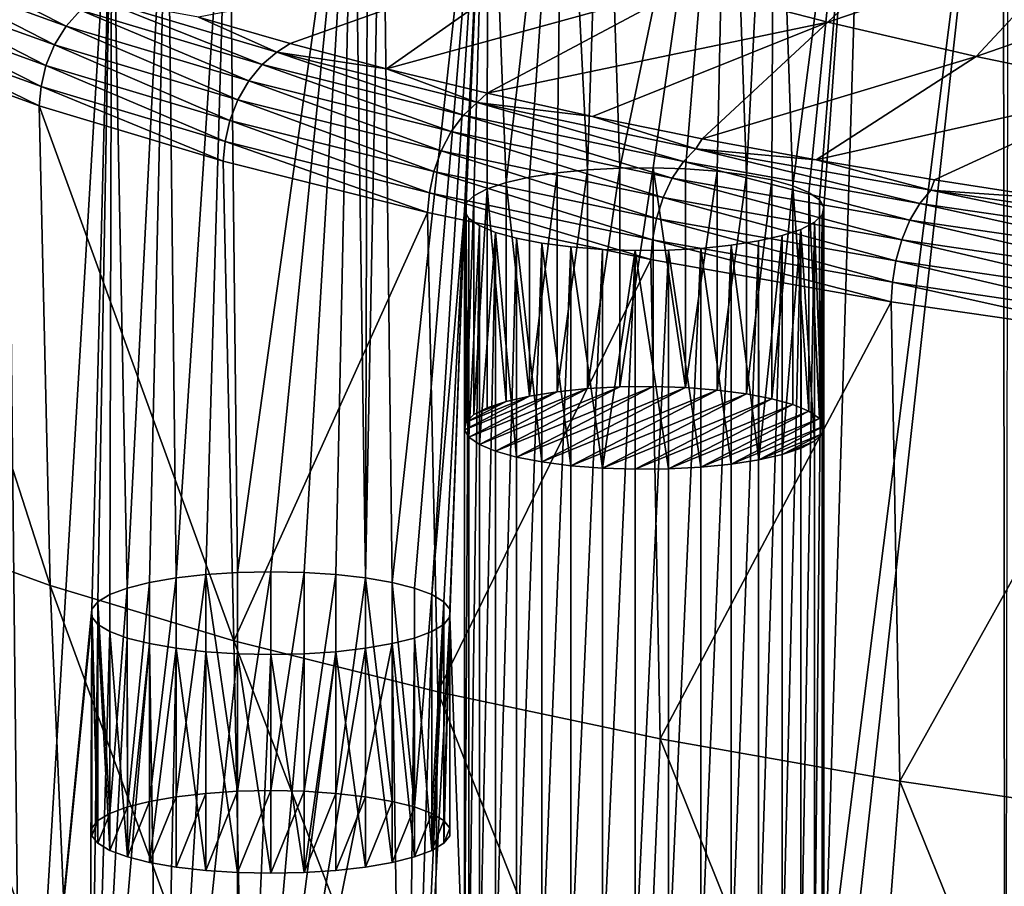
# Model space of a CAD drawing. Header units: metres. Extents: x -150 to 310, y -128 to 84.
# Tile 229 of 256: x 199 to 210, y 18 to 28. Entities that reach past the tile are written whole.
import ezdxf

# ---------------------------------------------------------------- set-up
doc = ezdxf.new("R2010")
doc.units = ezdxf.units.M
doc.layers.add('solid_26009703_SW0001_01', color=7, linetype='CONTINUOUS')

msp = doc.modelspace()

# ---------------------------------------------------------------- linework, layer by layer
at = {"layer": 'solid_26009703_SW0001_01'}
for points in [[(210.142441, 32.709648, 147.63591), (210.165024, 10.551374, 241.372009), (207.756409, 10.984581, 239.539429)], [(208.147919, 16.889046, 214.561768), (210.142441, 32.709648, 147.63591), (207.756409, 10.984581, 239.539429)], [(208.147919, 16.889046, 214.561768), (208.614151, 32.425102, 148.83963), (210.142441, 32.709648, 147.63591)], [(210.142441, 32.709648, 147.63591), (210.196686, 32.719292, 147.595123), (210.165024, 10.551374, 241.372009)], [(207.803619, 26.150227, 175.384232), (207.59375, 32.220905, 149.703445), (208.614151, 32.425102, 148.83963)], [(207.981781, 26.075935, 175.698502), (207.803619, 26.150227, 175.384232), (208.614151, 32.425102, 148.83963)], [(208.097733, 25.995647, 176.038132), (207.981781, 26.075935, 175.698502), (208.614151, 32.425102, 148.83963)], [(208.147919, 25.911259, 176.395126), (208.097733, 25.995647, 176.038132), (208.614151, 32.425102, 148.83963)], [(208.147919, 16.889046, 214.561768), (208.147919, 25.911259, 176.395126), (208.614151, 32.425102, 148.83963)], [(207.287231, 26.26989, 174.878006), (207.083344, 32.114338, 150.154266), (207.59375, 32.220905, 149.703445)], [(207.568008, 26.215853, 175.106613), (207.287231, 26.26989, 174.878006), (207.59375, 32.220905, 149.703445)], [(207.803619, 26.150227, 175.384232), (207.568008, 26.215853, 175.106613), (207.59375, 32.220905, 149.703445)], [(205.878998, 26.347355, 174.550308), (205.699417, 31.808031, 151.450027), (207.083344, 32.114338, 150.154266)], [(206.248642, 26.350986, 174.534943), (205.878998, 26.347355, 174.550308), (207.083344, 32.114338, 150.154266)], [(206.611084, 26.339146, 174.585037), (206.248642, 26.350986, 174.534943), (207.083344, 32.114338, 150.154266)], [(206.611084, 26.339146, 174.585037), (207.083344, 32.114338, 150.154266), (206.963287, 26.311819, 174.700638)], [(207.287231, 26.26989, 174.878006), (206.963287, 26.311819, 174.700638), (207.083344, 32.114338, 150.154266)], [(205.519806, 26.328104, 174.63176), (205.24913, 31.701958, 151.898743), (205.699417, 31.808031, 151.450027)], [(205.878998, 26.347355, 174.550308), (205.519806, 26.328104, 174.63176), (205.699417, 31.808031, 151.450027)], [(204.615448, 26.18651, 175.230743), (204.413116, 31.495251, 152.773178), (205.24913, 31.701958, 151.898743)], [(204.876663, 26.246317, 174.977737), (204.615448, 26.18651, 175.230743), (205.24913, 31.701958, 151.898743)], [(205.182846, 26.294205, 174.775162), (204.876663, 26.246317, 174.977737), (205.24913, 31.701958, 151.898743)], [(205.519806, 26.328104, 174.63176), (205.182846, 26.294205, 174.775162), (205.24913, 31.701958, 151.898743)], [(203.347473, 21.740063, 194.040527), (203.23558, 31.17832, 154.113892), (204.413116, 31.495251, 152.773178)], [(203.595367, 21.677567, 194.304916), (203.347473, 21.740063, 194.040527), (204.413116, 31.495251, 152.773178)], [(203.790421, 21.605169, 194.611176), (203.595367, 21.677567, 194.304916), (204.413116, 31.495251, 152.773178)], [(204.151703, 25.871735, 176.562332), (203.790421, 21.605169, 194.611176), (204.413116, 31.495251, 152.773178)], [(204.17012, 25.956409, 176.204132), (204.151703, 25.871735, 176.562332), (204.413116, 31.495251, 152.773178)], [(204.25528, 26.038849, 175.855392), (204.17012, 25.956409, 176.204132), (204.413116, 31.495251, 152.773178)], [(204.406113, 26.116789, 175.525681), (204.25528, 26.038849, 175.855392), (204.413116, 31.495251, 152.773178)], [(204.615448, 26.18651, 175.230743), (204.406113, 26.116789, 175.525681), (204.413116, 31.495251, 152.773178)], [(201.629929, 21.852261, 193.565903), (201.531464, 30.668795, 156.269333), (202.917938, 31.088102, 154.495544)], [(201.629929, 21.852261, 193.565903), (202.917938, 31.088102, 154.495544), (202, 21.860252, 193.532089)], [(202.370071, 21.852261, 193.565903), (202, 21.860252, 193.532089), (202.917938, 31.088102, 154.495544)], [(202.722107, 21.829166, 193.663605), (202.370071, 21.852261, 193.565903), (202.917938, 31.088102, 154.495544)], [(203.053375, 21.79126, 193.823959), (202.722107, 21.829166, 193.663605), (202.917938, 31.088102, 154.495544)], [(203.053375, 21.79126, 193.823959), (202.917938, 31.088102, 154.495544), (203.076767, 31.133406, 154.303894)], [(203.053375, 21.79126, 193.823959), (203.076767, 31.133406, 154.303894), (203.23558, 31.17832, 154.113892)], [(203.347473, 21.740063, 194.040527), (203.053375, 21.79126, 193.823959), (203.23558, 31.17832, 154.113892)], [(200.946609, 21.79126, 193.823959), (200.84877, 30.443872, 157.220825), (201.531464, 30.668795, 156.269333)], [(201.277893, 21.829166, 193.663605), (200.946609, 21.79126, 193.823959), (201.531464, 30.668795, 156.269333)], [(201.629929, 21.852261, 193.565903), (201.277893, 21.829166, 193.663605), (201.531464, 30.668795, 156.269333)], [(200.404617, 21.677567, 194.304916), (200.233871, 30.229216, 158.128891), (200.84877, 30.443872, 157.220825)], [(200.652512, 21.740063, 194.040527), (200.404617, 21.677567, 194.304916), (200.84877, 30.443872, 157.220825)], [(200.946609, 21.79126, 193.823959), (200.652512, 21.740063, 194.040527), (200.84877, 30.443872, 157.220825)], [(200.233871, 30.229216, 158.128891), (199.232025, 13.447516, 229.120468), (199.059433, 29.780273, 160.028046)], [(200.008728, 21.44281, 195.297989), (199.232025, 13.447516, 229.120468), (200.233871, 30.229216, 158.128891)], [(200.076691, 21.526091, 194.945694), (200.008728, 21.44281, 195.297989), (200.233871, 30.229216, 158.128891)], [(200.209579, 21.605169, 194.611176), (200.076691, 21.526091, 194.945694), (200.233871, 30.229216, 158.128891)], [(200.404617, 21.677567, 194.304916), (200.209579, 21.605169, 194.611176), (200.233871, 30.229216, 158.128891)], [(199.059433, 29.780273, 160.028046), (199.232025, 13.447516, 229.120468), (198.544632, 13.765656, 227.774643)], [(206.640961, 28.37195, 240.321823), (208.193207, 27.970127, 241.922333), (209.676788, 29.375324, 238.677567)], [(208.193207, 27.970127, 241.922333), (211.119461, 28.96339, 240.246414), (209.676788, 29.375324, 238.677567)], [(208.193207, 27.970127, 241.922333), (209.840698, 27.588737, 243.432709), (211.119461, 28.96339, 240.246414)], [(209.840698, 27.588737, 243.432709), (212.650726, 28.56838, 241.737213), (211.119461, 28.96339, 240.246414)], [(205.189789, 28.79302, 238.636429), (201.197083, 28.023497, 239.118774), (202.215042, 27.730682, 240.354782)], [(205.189789, 28.79302, 238.636429), (202.215042, 27.730682, 240.354782), (203.284058, 27.449266, 241.543427)], [(205.189789, 28.79302, 238.636429), (203.284058, 27.449266, 241.543427), (206.640961, 28.37195, 240.321823)], [(197.932953, 28.573605, 235.382523), (199.723877, 27.92643, 238.118027), (198.100189, 28.746775, 235.324692)], [(199.723877, 27.92643, 238.118027), (199.882416, 28.102379, 238.045868), (198.100189, 28.746775, 235.324692)], [(197.795563, 28.366871, 235.414719), (199.593475, 27.717381, 238.162109), (197.932953, 28.573605, 235.382523)], [(199.593475, 27.717381, 238.162109), (199.723877, 27.92643, 238.118027), (197.932953, 28.573605, 235.382523)], [(209.840698, 27.588737, 243.432709), (211.576035, 27.228649, 244.849045), (212.650726, 28.56838, 241.737213)], [(197.696808, 28.139805, 235.419174), (199.499573, 27.488611, 238.175293), (197.795563, 28.366871, 235.414719)], [(199.499573, 27.488611, 238.175293), (199.593475, 27.717381, 238.162109), (197.795563, 28.366871, 235.414719)], [(206.640961, 28.37195, 240.321823), (203.284058, 27.449266, 241.543427), (204.405121, 27.178923, 242.685837)], [(206.640961, 28.37195, 240.321823), (204.405121, 27.178923, 242.685837), (208.193207, 27.970127, 241.922333)], [(197.696808, 28.139805, 235.419174), (197.640411, 27.907597, 235.397339), (199.445694, 27.255379, 238.158661)], [(197.696808, 28.139805, 235.419174), (199.445694, 27.255379, 238.158661), (199.499573, 27.488611, 238.175293)], [(199.882416, 28.102379, 238.045868), (201.901917, 27.497181, 240.605286), (200.057602, 28.236469, 237.951813)], [(200.057602, 28.236469, 237.951813), (202.065811, 27.6343, 240.496429), (201.197083, 28.023497, 239.118774)], [(201.901917, 27.497181, 240.605286), (202.065811, 27.6343, 240.496429), (200.057602, 28.236469, 237.951813)], [(199.723877, 27.92643, 238.118027), (201.753525, 27.31847, 240.690948), (199.882416, 28.102379, 238.045868)], [(201.753525, 27.31847, 240.690948), (201.901917, 27.497181, 240.605286), (199.882416, 28.102379, 238.045868)], [(202.065811, 27.6343, 240.496429), (202.215042, 27.730682, 240.354782), (201.197083, 28.023497, 239.118774)], [(199.593475, 27.717381, 238.162109), (201.631363, 27.107124, 240.746246), (199.723877, 27.92643, 238.118027)], [(201.631363, 27.107124, 240.746246), (201.753525, 27.31847, 240.690948), (199.723877, 27.92643, 238.118027)], [(208.193207, 27.970127, 241.922333), (204.405121, 27.178923, 242.685837), (205.576141, 26.919931, 243.780258)], [(208.193207, 27.970127, 241.922333), (205.576141, 26.919931, 243.780258), (206.794952, 26.672863, 244.8246)], [(208.193207, 27.970127, 241.922333), (206.794952, 26.672863, 244.8246), (209.840698, 27.588737, 243.432709)], [(197.640411, 27.907597, 235.397339), (197.617752, 27.695612, 235.345123), (199.42366, 27.039206, 238.107651)], [(199.445694, 27.255379, 238.158661), (197.640411, 27.907597, 235.397339), (199.42366, 27.039206, 238.107651)], [(199.547363, 21.706011, 236.75589), (199.42366, 27.039206, 238.107651), (197.617752, 27.695612, 235.345123)], [(197.746704, 22.357916, 234.000275), (199.547363, 21.706011, 236.75589), (197.617752, 27.695612, 235.345123)], [(199.499573, 27.488611, 238.175293), (201.543259, 26.876665, 240.767654), (199.593475, 27.717381, 238.162109)], [(201.543259, 26.876665, 240.767654), (201.631363, 27.107124, 240.746246), (199.593475, 27.717381, 238.162109)], [(202.065811, 27.6343, 240.496429), (203.284058, 27.449266, 241.543427), (202.215042, 27.730682, 240.354782)], [(201.901917, 27.497181, 240.605286), (204.142838, 26.93504, 242.983292), (202.065811, 27.6343, 240.496429)], [(202.065811, 27.6343, 240.496429), (204.294205, 27.075115, 242.86087), (203.284058, 27.449266, 241.543427)], [(204.142838, 26.93504, 242.983292), (204.294205, 27.075115, 242.86087), (202.065811, 27.6343, 240.496429)], [(209.840698, 27.588737, 243.432709), (206.794952, 26.672863, 244.8246), (208.062912, 26.437971, 245.818939)], [(209.840698, 27.588737, 243.432709), (208.062912, 26.437971, 245.818939), (211.576035, 27.228649, 244.849045)], [(199.499573, 27.488611, 238.175293), (199.445694, 27.255379, 238.158661), (201.492569, 26.642424, 240.755905)], [(199.499573, 27.488611, 238.175293), (201.492569, 26.642424, 240.755905), (201.543259, 26.876665, 240.767654)], [(201.753525, 27.31847, 240.690948), (204.005737, 26.753639, 243.081253), (201.901917, 27.497181, 240.605286)], [(204.005737, 26.753639, 243.081253), (204.142838, 26.93504, 242.983292), (201.901917, 27.497181, 240.605286)], [(204.294205, 27.075115, 242.86087), (204.405121, 27.178923, 242.685837), (203.284058, 27.449266, 241.543427)], [(199.445694, 27.255379, 238.158661), (199.42366, 27.039206, 238.107651), (201.4702, 26.423103, 240.705902)], [(201.492569, 26.642424, 240.755905), (199.445694, 27.255379, 238.158661), (201.4702, 26.423103, 240.705902)], [(201.631363, 27.107124, 240.746246), (203.892838, 26.540066, 243.146759), (201.753525, 27.31847, 240.690948)], [(203.892838, 26.540066, 243.146759), (204.005737, 26.753639, 243.081253), (201.753525, 27.31847, 240.690948)], [(204.294205, 27.075115, 242.86087), (205.576141, 26.919931, 243.780258), (204.405121, 27.178923, 242.685837)], [(211.576035, 27.228649, 244.849045), (208.062912, 26.437971, 245.818939), (209.37822, 26.215315, 246.762527)], [(211.576035, 27.228649, 244.849045), (209.37822, 26.215315, 246.762527), (210.737442, 26.005495, 247.652817)], [(201.58873, 21.092937, 239.347778), (201.4702, 26.423103, 240.705902), (199.42366, 27.039206, 238.107651)], [(199.547363, 21.706011, 236.75589), (201.58873, 21.092937, 239.347778), (199.42366, 27.039206, 238.107651)], [(201.543259, 26.876665, 240.767654), (203.811356, 26.307987, 243.175568), (201.631363, 27.107124, 240.746246)], [(203.811356, 26.307987, 243.175568), (203.892838, 26.540066, 243.146759), (201.631363, 27.107124, 240.746246)], [(204.142838, 26.93504, 242.983292), (206.586929, 26.419304, 245.162796), (204.294205, 27.075115, 242.86087)], [(204.294205, 27.075115, 242.86087), (206.724548, 26.562277, 245.028122), (205.576141, 26.919931, 243.780258)], [(206.586929, 26.419304, 245.162796), (206.724548, 26.562277, 245.028122), (204.294205, 27.075115, 242.86087)], [(204.005737, 26.753639, 243.081253), (206.46228, 26.235281, 245.271866), (204.142838, 26.93504, 242.983292)], [(206.46228, 26.235281, 245.271866), (206.586929, 26.419304, 245.162796), (204.142838, 26.93504, 242.983292)], [(201.543259, 26.876665, 240.767654), (201.492569, 26.642424, 240.755905), (203.764374, 26.072792, 243.168182)], [(201.543259, 26.876665, 240.767654), (203.764374, 26.072792, 243.168182), (203.811356, 26.307987, 243.175568)], [(206.724548, 26.562277, 245.028122), (206.794952, 26.672863, 244.8246), (205.576141, 26.919931, 243.780258)], [(203.892838, 26.540066, 243.146759), (206.359634, 26.019547, 245.346512), (204.005737, 26.753639, 243.081253)], [(206.359634, 26.019547, 245.346512), (206.46228, 26.235281, 245.271866), (204.005737, 26.753639, 243.081253)], [(201.492569, 26.642424, 240.755905), (201.4702, 26.423103, 240.705902), (203.742325, 25.851789, 243.120895)], [(203.764374, 26.072792, 243.168182), (201.492569, 26.642424, 240.755905), (203.742325, 25.851789, 243.120895)], [(206.724548, 26.562277, 245.028122), (208.062912, 26.437971, 245.818939), (206.794952, 26.672863, 244.8246)], [(203.811356, 26.307987, 243.175568), (206.285553, 25.785906, 245.381927), (203.892838, 26.540066, 243.146759)], [(206.285553, 25.785906, 245.381927), (206.359634, 26.019547, 245.346512), (203.892838, 26.540066, 243.146759)], [(206.586929, 26.419304, 245.162796), (209.215836, 25.954403, 247.127365), (206.724548, 26.562277, 245.028122)], [(206.724548, 26.562277, 245.028122), (209.33847, 26.100233, 246.981735), (208.062912, 26.437971, 245.818939)], [(209.215836, 25.954403, 247.127365), (209.33847, 26.100233, 246.981735), (206.724548, 26.562277, 245.028122)], [(201.58873, 21.092937, 239.347778), (203.742325, 25.851789, 243.120895), (201.4702, 26.423103, 240.705902)], [(206.46228, 26.235281, 245.271866), (209.104828, 25.767797, 247.246323), (206.586929, 26.419304, 245.162796)], [(209.104828, 25.767797, 247.246323), (209.215836, 25.954403, 247.127365), (206.586929, 26.419304, 245.162796)], [(209.33847, 26.100233, 246.981735), (209.37822, 26.215315, 246.762527), (208.062912, 26.437971, 245.818939)], [(203.811356, 26.307987, 243.175568), (203.764374, 26.072792, 243.168182), (206.242859, 25.549809, 245.378342)], [(203.811356, 26.307987, 243.175568), (206.242859, 25.549809, 245.378342), (206.285553, 25.785906, 245.381927)], [(204.876221, 23.81328, 174.402985), (204.876663, 26.246317, 174.977737), (205.182846, 26.294205, 174.775162)], [(204.876221, 23.81328, 174.402985), (205.182846, 26.294205, 174.775162), (205.183044, 23.861273, 174.199966)], [(205.183044, 23.861273, 174.199966), (205.182846, 26.294205, 174.775162), (205.519806, 26.328104, 174.63176)], [(205.183044, 23.861273, 174.199966), (205.519806, 26.328104, 174.63176), (205.520233, 23.895195, 174.056458)], [(205.520233, 23.895195, 174.056458), (205.519806, 26.328104, 174.63176), (205.878998, 26.347355, 174.550308)], [(205.520233, 23.895195, 174.056458), (205.878998, 26.347355, 174.550308), (205.879318, 23.914419, 173.975143)], [(205.879318, 23.914419, 173.975143), (205.878998, 26.347355, 174.550308), (206.248642, 26.350986, 174.534943)], [(205.879318, 23.914419, 173.975143), (206.248642, 26.350986, 174.534943), (206.248627, 23.918045, 173.959808)], [(206.248627, 23.918045, 173.959808), (206.248642, 26.350986, 174.534943), (206.610931, 23.9062, 174.009918)], [(206.610931, 23.9062, 174.009918), (206.248642, 26.350986, 174.534943), (206.611084, 26.339146, 174.585037)], [(206.610931, 23.9062, 174.009918), (206.611084, 26.339146, 174.585037), (206.963287, 26.311819, 174.700638)], [(206.610931, 23.9062, 174.009918), (206.963287, 26.311819, 174.700638), (206.963287, 23.878872, 174.125519)], [(206.963287, 23.878872, 174.125519), (206.963287, 26.311819, 174.700638), (207.287231, 26.26989, 174.878006)], [(207.287338, 23.83692, 174.302979), (206.963287, 23.878872, 174.125519), (207.287231, 26.26989, 174.878006)], [(207.287338, 23.83692, 174.302979), (207.287231, 26.26989, 174.878006), (207.568008, 26.215853, 175.106613)], [(204.614975, 23.753433, 174.656158), (204.406113, 26.116789, 175.525681), (204.615448, 26.18651, 175.230743)], [(204.614975, 23.753433, 174.656158), (204.615448, 26.18651, 175.230743), (204.876221, 23.81328, 174.402985)], [(204.876221, 23.81328, 174.402985), (204.615448, 26.18651, 175.230743), (204.876663, 26.246317, 174.977737)], [(206.359634, 26.019547, 245.346512), (209.013474, 25.54995, 247.329071), (206.46228, 26.235281, 245.271866)], [(209.013474, 25.54995, 247.329071), (209.104828, 25.767797, 247.246323), (206.46228, 26.235281, 245.271866)], [(207.287338, 23.83692, 174.302979), (207.568008, 26.215853, 175.106613), (207.568024, 23.782906, 174.531479)], [(207.568024, 23.782906, 174.531479), (207.568008, 26.215853, 175.106613), (207.803619, 26.150227, 175.384232)], [(209.33847, 26.100233, 246.981735), (210.737442, 26.005495, 247.652817), (209.37822, 26.215315, 246.762527)], [(203.764374, 26.072792, 243.168182), (203.742325, 25.851789, 243.120895), (206.224289, 25.329191, 245.335327)], [(206.242859, 25.549809, 245.378342), (203.764374, 26.072792, 243.168182), (206.224289, 25.329191, 245.335327)], [(204.255386, 23.605995, 175.279877), (204.25528, 26.038849, 175.855392), (204.406113, 26.116789, 175.525681)], [(204.255386, 23.605995, 175.279877), (204.406113, 26.116789, 175.525681), (204.405899, 23.683762, 174.950897)], [(204.405899, 23.683762, 174.950897), (204.406113, 26.116789, 175.525681), (204.614975, 23.753433, 174.656158)], [(207.568024, 23.782906, 174.531479), (207.803619, 26.150227, 175.384232), (207.803436, 23.71734, 174.808838)], [(207.803436, 23.71734, 174.808838), (207.803619, 26.150227, 175.384232), (207.981613, 23.643089, 175.12294)], [(207.981613, 23.643089, 175.12294), (207.803619, 26.150227, 175.384232), (207.981781, 26.075935, 175.698502)], [(207.981613, 23.643089, 175.12294), (207.981781, 26.075935, 175.698502), (208.097656, 23.562744, 175.46283)], [(208.097656, 23.562744, 175.46283), (207.981781, 26.075935, 175.698502), (208.097733, 25.995647, 176.038132)], [(209.215836, 25.954403, 247.127365), (212.01059, 25.545275, 248.861404), (209.33847, 26.100233, 246.981735)], [(209.33847, 26.100233, 246.981735), (212.117172, 25.693918, 248.706268), (210.737442, 26.005495, 247.652817)], [(212.01059, 25.545275, 248.861404), (212.117172, 25.693918, 248.706268), (209.33847, 26.100233, 246.981735)], [(204.151703, 23.438923, 175.986633), (204.151703, 25.871735, 176.562332), (204.17012, 25.956409, 176.204132)], [(204.151703, 23.438923, 175.986633), (204.17012, 25.956409, 176.204132), (204.170227, 23.523628, 175.628296)], [(204.170227, 23.523628, 175.628296), (204.17012, 25.956409, 176.204132), (204.25528, 26.038849, 175.855392)], [(204.170227, 23.523628, 175.628296), (204.25528, 26.038849, 175.855392), (204.255386, 23.605995, 175.279877)], [(206.285553, 25.785906, 245.381927), (208.947632, 25.314796, 247.370285), (206.359634, 26.019547, 245.346512)], [(208.947632, 25.314796, 247.370285), (209.013474, 25.54995, 247.329071), (206.359634, 26.019547, 245.346512)], [(208.097656, 23.562744, 175.46283), (208.097733, 25.995647, 176.038132), (208.147919, 25.911259, 176.395126)], [(209.104828, 25.767797, 247.246323), (211.91423, 25.356152, 248.988861), (209.215836, 25.954403, 247.127365)], [(211.91423, 25.356152, 248.988861), (212.01059, 25.545275, 248.861404), (209.215836, 25.954403, 247.127365)], [(201.58873, 21.092937, 239.347778), (203.855164, 20.52339, 241.756042), (203.742325, 25.851789, 243.120895)], [(203.855164, 20.52339, 241.756042), (206.224289, 25.329191, 245.335327), (203.742325, 25.851789, 243.120895)], [(204.151703, 25.871735, 176.562332), (203.923294, 21.526091, 194.945694), (203.790421, 21.605169, 194.611176)], [(204.151703, 25.871735, 176.562332), (203.991272, 21.44281, 195.297989), (203.923294, 21.526091, 194.945694)], [(204.151703, 25.871735, 176.562332), (203.991272, 21.357494, 195.658905), (203.991272, 21.44281, 195.297989)], [(204.151703, 16.928572, 214.394577), (203.991272, 21.357494, 195.658905), (204.151703, 25.871735, 176.562332)], [(204.151703, 16.928572, 214.394577), (204.151703, 25.871735, 176.562332), (204.201889, 25.787346, 176.919327)], [(204.201981, 23.354355, 176.344376), (204.201889, 25.787346, 176.919327), (204.151703, 25.871735, 176.562332)], [(204.201981, 23.354355, 176.344376), (204.151703, 25.871735, 176.562332), (204.151703, 23.438923, 175.986633)], [(208.097656, 23.562744, 175.46283), (208.147919, 25.911259, 176.395126), (208.147919, 23.478176, 175.820572)], [(208.129501, 16.973721, 214.203583), (208.129501, 25.826584, 176.753326), (208.147919, 25.911259, 176.395126)], [(208.147919, 23.478176, 175.820572), (208.147919, 25.911259, 176.395126), (208.129501, 25.826584, 176.753326)], [(208.147919, 16.889046, 214.561768), (208.129501, 16.973721, 214.203583), (208.147919, 25.911259, 176.395126)], [(204.201889, 17.01296, 214.037582), (204.151703, 16.928572, 214.394577), (204.201889, 25.787346, 176.919327)], [(204.201889, 17.01296, 214.037582), (204.201889, 25.787346, 176.919327), (204.317856, 25.707058, 177.258957)], [(204.201981, 23.354355, 176.344376), (204.317856, 25.707058, 177.258957), (204.201889, 25.787346, 176.919327)], [(206.285553, 25.785906, 245.381927), (206.242859, 25.549809, 245.378342), (208.90979, 25.077847, 247.369965)], [(206.285553, 25.785906, 245.381927), (208.90979, 25.077847, 247.369965), (208.947632, 25.314796, 247.370285)], [(207.893509, 17.134102, 213.525116), (207.893509, 25.666204, 177.431778), (208.044357, 25.744144, 177.102081)], [(208.04425, 23.311106, 176.527344), (208.044357, 25.744144, 177.102081), (207.893509, 25.666204, 177.431778)], [(208.044357, 17.056162, 213.854828), (207.893509, 17.134102, 213.525116), (208.044357, 25.744144, 177.102081)], [(208.129395, 23.393471, 176.178909), (208.044357, 25.744144, 177.102081), (208.04425, 23.311106, 176.527344)], [(208.044357, 17.056162, 213.854828), (208.044357, 25.744144, 177.102081), (208.129501, 25.826584, 176.753326)], [(208.129395, 23.393471, 176.178909), (208.129501, 25.826584, 176.753326), (208.044357, 25.744144, 177.102081)], [(208.129501, 16.973721, 214.203583), (208.044357, 17.056162, 213.854828), (208.129501, 25.826584, 176.753326)], [(208.147919, 23.478176, 175.820572), (208.129501, 25.826584, 176.753326), (208.129395, 23.393471, 176.178909)], [(209.013474, 25.54995, 247.329071), (211.835068, 25.136257, 249.078461), (209.104828, 25.767797, 247.246323)], [(211.835068, 25.136257, 249.078461), (211.91423, 25.356152, 248.988861), (209.104828, 25.767797, 247.246323)], [(204.317856, 17.093248, 213.697937), (204.201889, 17.01296, 214.037582), (204.317856, 25.707058, 177.258957)], [(204.318024, 23.27401, 176.684265), (204.317856, 25.707058, 177.258957), (204.201981, 23.354355, 176.344376)], [(204.317856, 17.093248, 213.697937), (204.317856, 25.707058, 177.258957), (204.496017, 25.632767, 177.573227)], [(204.318024, 23.27401, 176.684265), (204.496017, 25.632767, 177.573227), (204.317856, 25.707058, 177.258957)], [(204.496017, 17.167538, 213.383667), (204.317856, 17.093248, 213.697937), (204.496017, 25.632767, 177.573227)], [(204.496185, 23.199759, 176.998367), (204.496017, 25.632767, 177.573227), (204.318024, 23.27401, 176.684265)], [(204.496017, 17.167538, 213.383667), (204.496017, 25.632767, 177.573227), (204.731628, 25.567141, 177.850845)], [(204.731598, 23.134193, 177.275726), (204.731628, 25.567141, 177.850845), (204.496017, 25.632767, 177.573227)], [(204.731598, 23.134193, 177.275726), (204.496017, 25.632767, 177.573227), (204.496185, 23.199759, 176.998367)], [(207.684174, 17.203821, 213.230179), (207.684174, 25.596483, 177.72673), (207.893509, 25.666204, 177.431778)], [(207.684647, 23.163666, 177.151047), (207.893509, 25.666204, 177.431778), (207.684174, 25.596483, 177.72673)], [(207.893509, 17.134102, 213.525116), (207.684174, 17.203821, 213.230179), (207.893509, 25.666204, 177.431778)], [(207.893738, 23.233337, 176.856323), (207.893509, 25.666204, 177.431778), (207.684647, 23.163666, 177.151047)], [(208.04425, 23.311106, 176.527344), (207.893509, 25.666204, 177.431778), (207.893738, 23.233337, 176.856323)], [(204.731628, 17.233164, 213.106049), (204.496017, 17.167538, 213.383667), (204.731628, 25.567141, 177.850845)], [(205.012299, 23.080179, 177.504227), (204.731628, 25.567141, 177.850845), (204.731598, 23.134193, 177.275726)], [(204.731628, 17.233164, 213.106049), (204.731628, 25.567141, 177.850845), (205.01239, 25.513103, 178.079453)], [(205.012299, 23.080179, 177.504227), (205.01239, 25.513103, 178.079453), (204.731628, 25.567141, 177.850845)], [(205.01239, 17.287203, 212.877457), (204.731628, 17.233164, 213.106049), (205.01239, 25.513103, 178.079453)], [(205.336334, 23.038227, 177.681686), (205.01239, 25.513103, 178.079453), (205.012299, 23.080179, 177.504227)], [(205.01239, 17.287203, 212.877457), (205.01239, 25.513103, 178.079453), (205.336334, 25.471174, 178.256821)], [(205.336334, 23.038227, 177.681686), (205.336334, 25.471174, 178.256821), (205.01239, 25.513103, 178.079453)], [(206.242859, 25.549809, 245.378342), (206.224289, 25.329191, 245.335327), (208.895935, 24.85985, 247.330795)], [(208.90979, 25.077847, 247.369965), (206.242859, 25.549809, 245.378342), (208.895935, 24.85985, 247.330795)], [(207.116776, 17.311518, 212.774597), (207.116776, 25.488789, 178.182312), (207.422974, 25.536676, 177.979721)], [(207.423416, 23.103819, 177.404221), (207.422974, 25.536676, 177.979721), (207.116776, 25.488789, 178.182312)], [(207.422974, 17.263628, 212.977173), (207.116776, 17.311518, 212.774597), (207.422974, 25.536676, 177.979721)], [(207.422974, 17.263628, 212.977173), (207.422974, 25.536676, 177.979721), (207.684174, 25.596483, 177.72673)], [(207.423416, 23.103819, 177.404221), (207.684174, 25.596483, 177.72673), (207.422974, 25.536676, 177.979721)], [(207.684174, 17.203821, 213.230179), (207.422974, 17.263628, 212.977173), (207.684174, 25.596483, 177.72673)], [(207.684647, 23.163666, 177.151047), (207.684174, 25.596483, 177.72673), (207.423416, 23.103819, 177.404221)], [(208.947632, 25.314796, 247.370285), (211.778168, 24.899664, 249.124481), (209.013474, 25.54995, 247.329071)], [(211.778168, 24.899664, 249.124481), (211.835068, 25.136257, 249.078461), (209.013474, 25.54995, 247.329071)], [(205.01239, 17.287203, 212.877457), (205.336334, 25.471174, 178.256821), (205.336334, 17.32913, 212.700089)], [(205.336334, 17.32913, 212.700089), (205.336334, 25.471174, 178.256821), (205.688538, 25.443848, 178.372421)], [(205.68869, 23.010899, 177.797302), (205.688538, 25.443848, 178.372421), (205.336334, 25.471174, 178.256821)], [(205.68869, 23.010899, 177.797302), (205.336334, 25.471174, 178.256821), (205.336334, 23.038227, 177.681686)], [(205.688538, 17.356457, 212.584488), (205.336334, 17.32913, 212.700089), (205.688538, 25.443848, 178.372421)], [(205.688538, 17.356457, 212.584488), (205.688538, 25.443848, 178.372421), (206.05098, 25.432007, 178.422516)], [(205.68869, 23.010899, 177.797302), (206.05098, 25.432007, 178.422516), (205.688538, 25.443848, 178.372421)], [(206.05098, 17.368299, 212.534393), (205.688538, 17.356457, 212.584488), (206.05098, 25.432007, 178.422516)], [(206.050995, 22.999054, 177.847412), (206.05098, 25.432007, 178.422516), (205.68869, 23.010899, 177.797302)], [(206.05098, 17.368299, 212.534393), (206.05098, 25.432007, 178.422516), (206.420639, 25.435638, 178.40715)], [(206.420319, 23.00268, 177.832062), (206.420639, 25.435638, 178.40715), (206.05098, 25.432007, 178.422516)], [(206.420639, 17.364666, 212.549759), (206.05098, 17.368299, 212.534393), (206.420639, 25.435638, 178.40715)], [(206.420319, 23.00268, 177.832062), (206.05098, 25.432007, 178.422516), (206.050995, 22.999054, 177.847412)], [(206.779388, 23.021904, 177.750748), (206.420639, 25.435638, 178.40715), (206.420319, 23.00268, 177.832062)], [(206.420639, 17.364666, 212.549759), (206.420639, 25.435638, 178.40715), (206.779831, 25.454889, 178.325699)], [(206.779388, 23.021904, 177.750748), (206.779831, 25.454889, 178.325699), (206.420639, 25.435638, 178.40715)], [(206.779831, 17.345415, 212.631195), (206.420639, 17.364666, 212.549759), (206.779831, 25.454889, 178.325699)], [(207.116577, 23.055826, 177.607239), (206.779831, 25.454889, 178.325699), (206.779388, 23.021904, 177.750748)], [(206.779831, 17.345415, 212.631195), (206.779831, 25.454889, 178.325699), (207.116776, 25.488789, 178.182312)], [(207.116577, 23.055826, 177.607239), (207.116776, 25.488789, 178.182312), (206.779831, 25.454889, 178.325699)], [(207.116776, 17.311518, 212.774597), (206.779831, 17.345415, 212.631195), (207.116776, 25.488789, 178.182312)], [(207.423416, 23.103819, 177.404221), (207.116776, 25.488789, 178.182312), (207.116577, 23.055826, 177.607239)], [(203.855164, 20.52339, 241.756042), (206.329285, 20.001734, 243.96228), (206.224289, 25.329191, 245.335327)], [(206.329285, 20.001734, 243.96228), (208.895935, 24.85985, 247.330795), (206.224289, 25.329191, 245.335327)], [(208.947632, 25.314796, 247.370285), (208.90979, 25.077847, 247.369965), (211.745682, 24.661932, 249.12674)], [(208.947632, 25.314796, 247.370285), (211.745682, 24.661932, 249.12674), (211.778168, 24.899664, 249.124481)], [(208.90979, 25.077847, 247.369965), (208.895935, 24.85985, 247.330795), (211.736404, 24.44746, 249.09166)], [(211.745682, 24.661932, 249.12674), (208.90979, 25.077847, 247.369965), (211.736404, 24.44746, 249.09166)], [(206.329285, 20.001734, 243.96228), (208.992157, 19.531961, 245.949554), (208.895935, 24.85985, 247.330795)], [(208.992157, 19.531961, 245.949554), (211.736404, 24.44746, 249.09166), (208.895935, 24.85985, 247.330795)], [(208.992157, 19.531961, 245.949554), (211.82338, 19.117676, 247.702667), (211.736404, 24.44746, 249.09166)], [(204.201981, 23.354355, 176.344376), (205.183044, 23.861273, 174.199966), (205.520233, 23.895195, 174.056458)], [(204.318024, 23.27401, 176.684265), (204.201981, 23.354355, 176.344376), (205.520233, 23.895195, 174.056458)], [(204.318024, 23.27401, 176.684265), (205.520233, 23.895195, 174.056458), (205.879318, 23.914419, 173.975143)], [(204.496185, 23.199759, 176.998367), (204.318024, 23.27401, 176.684265), (205.879318, 23.914419, 173.975143)], [(204.496185, 23.199759, 176.998367), (205.879318, 23.914419, 173.975143), (206.248627, 23.918045, 173.959808)], [(204.731598, 23.134193, 177.275726), (204.496185, 23.199759, 176.998367), (206.248627, 23.918045, 173.959808)], [(204.731598, 23.134193, 177.275726), (206.248627, 23.918045, 173.959808), (206.610931, 23.9062, 174.009918)], [(205.012299, 23.080179, 177.504227), (204.731598, 23.134193, 177.275726), (206.610931, 23.9062, 174.009918)], [(205.012299, 23.080179, 177.504227), (206.610931, 23.9062, 174.009918), (206.963287, 23.878872, 174.125519)], [(205.336334, 23.038227, 177.681686), (205.012299, 23.080179, 177.504227), (206.963287, 23.878872, 174.125519)], [(207.287338, 23.83692, 174.302979), (205.336334, 23.038227, 177.681686), (206.963287, 23.878872, 174.125519)], [(204.151703, 23.438923, 175.986633), (204.876221, 23.81328, 174.402985), (205.183044, 23.861273, 174.199966)], [(204.201981, 23.354355, 176.344376), (204.151703, 23.438923, 175.986633), (205.183044, 23.861273, 174.199966)], [(204.151703, 23.438923, 175.986633), (204.170227, 23.523628, 175.628296), (204.876221, 23.81328, 174.402985)], [(204.170227, 23.523628, 175.628296), (204.614975, 23.753433, 174.656158), (204.876221, 23.81328, 174.402985)], [(204.170227, 23.523628, 175.628296), (204.255386, 23.605995, 175.279877), (204.614975, 23.753433, 174.656158)], [(204.255386, 23.605995, 175.279877), (204.405899, 23.683762, 174.950897), (204.614975, 23.753433, 174.656158)], [(207.287338, 23.83692, 174.302979), (205.68869, 23.010899, 177.797302), (205.336334, 23.038227, 177.681686)], [(207.287338, 23.83692, 174.302979), (207.568024, 23.782906, 174.531479), (205.68869, 23.010899, 177.797302)], [(207.568024, 23.782906, 174.531479), (206.050995, 22.999054, 177.847412), (205.68869, 23.010899, 177.797302)], [(207.568024, 23.782906, 174.531479), (207.803436, 23.71734, 174.808838), (206.050995, 22.999054, 177.847412)], [(207.803436, 23.71734, 174.808838), (206.420319, 23.00268, 177.832062), (206.050995, 22.999054, 177.847412)], [(207.803436, 23.71734, 174.808838), (207.981613, 23.643089, 175.12294), (206.420319, 23.00268, 177.832062)], [(207.981613, 23.643089, 175.12294), (206.779388, 23.021904, 177.750748), (206.420319, 23.00268, 177.832062)], [(207.981613, 23.643089, 175.12294), (208.097656, 23.562744, 175.46283), (206.779388, 23.021904, 177.750748)], [(208.097656, 23.562744, 175.46283), (207.116577, 23.055826, 177.607239), (206.779388, 23.021904, 177.750748)], [(208.097656, 23.562744, 175.46283), (208.147919, 23.478176, 175.820572), (207.116577, 23.055826, 177.607239)], [(208.147919, 23.478176, 175.820572), (207.423416, 23.103819, 177.404221), (207.116577, 23.055826, 177.607239)], [(208.147919, 23.478176, 175.820572), (208.129395, 23.393471, 176.178909), (207.423416, 23.103819, 177.404221)], [(208.129395, 23.393471, 176.178909), (207.684647, 23.163666, 177.151047), (207.423416, 23.103819, 177.404221)], [(208.129395, 23.393471, 176.178909), (208.04425, 23.311106, 176.527344), (207.684647, 23.163666, 177.151047)], [(208.04425, 23.311106, 176.527344), (207.893738, 23.233337, 176.856323), (207.684647, 23.163666, 177.151047)], [(197.746704, 22.357916, 234.000275), (198.066498, 17.056444, 232.547974), (199.773727, 16.435715, 235.171768)], [(197.746704, 22.357916, 234.000275), (199.773727, 16.435715, 235.171768), (199.547363, 21.706011, 236.75589)], [(200.652847, 19.307192, 193.465088), (200.652512, 21.740063, 194.040527), (200.946609, 21.79126, 193.823959)], [(200.652847, 19.307192, 193.465088), (200.946609, 21.79126, 193.823959), (200.946884, 19.358353, 193.248657)], [(200.946884, 19.358353, 193.248657), (200.946609, 21.79126, 193.823959), (201.277893, 21.829166, 193.663605)], [(200.946884, 19.358353, 193.248657), (201.277893, 21.829166, 193.663605), (201.277863, 19.396223, 193.088455)], [(201.277863, 19.396223, 193.088455), (201.277893, 21.829166, 193.663605), (201.629791, 19.419302, 192.990829)], [(201.629791, 19.419302, 192.990829), (201.277893, 21.829166, 193.663605), (201.629929, 21.852261, 193.565903)], [(201.629791, 19.419302, 192.990829), (201.629929, 21.852261, 193.565903), (202, 21.860252, 193.532089)], [(201.629791, 19.419302, 192.990829), (202, 21.860252, 193.532089), (202, 19.427305, 192.95697)], [(202, 19.427305, 192.95697), (202, 21.860252, 193.532089), (202.370071, 21.852261, 193.565903)], [(202.370193, 19.419302, 192.990829), (202, 19.427305, 192.95697), (202.370071, 21.852261, 193.565903)], [(202.370193, 19.419302, 192.990829), (202.370071, 21.852261, 193.565903), (202.722107, 21.829166, 193.663605)], [(202.370193, 19.419302, 192.990829), (202.722107, 21.829166, 193.663605), (202.722122, 19.396223, 193.088455)], [(202.722122, 19.396223, 193.088455), (202.722107, 21.829166, 193.663605), (203.053375, 21.79126, 193.823959)], [(202.722122, 19.396223, 193.088455), (203.053375, 21.79126, 193.823959), (203.053101, 19.358353, 193.248657)], [(203.053101, 19.358353, 193.248657), (203.053375, 21.79126, 193.823959), (203.347153, 19.307192, 193.465088)], [(203.347153, 19.307192, 193.465088), (203.053375, 21.79126, 193.823959), (203.347473, 21.740063, 194.040527)], [(199.547363, 21.706011, 236.75589), (199.773727, 16.435715, 235.171768), (201.692154, 15.852795, 237.636002)], [(199.547363, 21.706011, 236.75589), (201.692154, 15.852795, 237.636002), (201.58873, 21.092937, 239.347778)], [(200.209335, 19.172098, 194.036575), (200.209579, 21.605169, 194.611176), (200.404617, 21.677567, 194.304916)], [(200.209335, 19.172098, 194.036575), (200.404617, 21.677567, 194.304916), (200.404785, 19.244652, 193.729645)], [(200.404785, 19.244652, 193.729645), (200.404617, 21.677567, 194.304916), (200.652512, 21.740063, 194.040527)], [(200.404785, 19.244652, 193.729645), (200.652512, 21.740063, 194.040527), (200.652847, 19.307192, 193.465088)], [(203.347153, 19.307192, 193.465088), (203.347473, 21.740063, 194.040527), (203.595215, 19.244652, 193.729645)], [(203.595215, 19.244652, 193.729645), (203.347473, 21.740063, 194.040527), (203.595367, 21.677567, 194.304916)], [(203.595215, 19.244652, 193.729645), (203.595367, 21.677567, 194.304916), (203.790421, 21.605169, 194.611176)], [(200.209335, 19.172098, 194.036575), (200.076691, 21.526091, 194.945694), (200.209579, 21.605169, 194.611176)], [(203.595215, 19.244652, 193.729645), (203.790421, 21.605169, 194.611176), (203.790665, 19.172098, 194.036575)], [(203.790665, 19.172098, 194.036575), (203.790421, 21.605169, 194.611176), (203.923294, 21.526091, 194.945694)], [(200.076492, 19.092981, 194.371262), (200.008728, 21.44281, 195.297989), (200.076691, 21.526091, 194.945694)], [(200.076492, 19.092981, 194.371262), (200.076691, 21.526091, 194.945694), (200.209335, 19.172098, 194.036575)], [(203.790665, 19.172098, 194.036575), (203.923294, 21.526091, 194.945694), (203.923492, 19.092981, 194.371262)], [(203.923492, 19.092981, 194.371262), (203.923294, 21.526091, 194.945694), (203.991272, 21.44281, 195.297989)], [(199.232025, 13.447516, 229.120468), (200.008728, 21.44281, 195.297989), (200.008728, 21.357494, 195.658905)], [(200.008728, 21.357494, 195.658905), (199.975815, 13.136826, 230.434784), (199.232025, 13.447516, 229.120468)], [(200.008728, 21.357494, 195.658905), (200.076691, 21.274214, 196.011215), (199.975815, 13.136826, 230.434784)], [(200.008667, 18.924643, 195.083389), (200.008728, 21.357494, 195.658905), (200.008728, 21.44281, 195.297989)], [(200.008667, 19.009769, 194.723267), (200.008728, 21.44281, 195.297989), (200.076492, 19.092981, 194.371262)], [(200.008667, 18.924643, 195.083389), (200.008728, 21.44281, 195.297989), (200.008667, 19.009769, 194.723267)], [(200.076492, 18.841429, 195.435394), (200.008728, 21.357494, 195.658905), (200.008667, 18.924643, 195.083389)], [(200.076492, 18.841429, 195.435394), (200.076691, 21.274214, 196.011215), (200.008728, 21.357494, 195.658905)], [(203.923294, 21.274214, 196.011215), (203.991272, 21.357494, 195.658905), (203.489548, 11.978214, 235.33606)], [(204.151703, 16.928572, 214.394577), (203.489548, 11.978214, 235.33606), (203.991272, 21.357494, 195.658905)], [(203.923492, 18.841429, 195.435394), (203.991272, 21.357494, 195.658905), (203.923294, 21.274214, 196.011215)], [(203.923492, 19.092981, 194.371262), (203.991272, 21.44281, 195.297989), (203.991333, 19.009769, 194.723267)], [(203.991333, 18.924643, 195.083389), (203.991272, 21.357494, 195.658905), (203.923492, 18.841429, 195.435394)], [(203.991333, 19.009769, 194.723267), (203.991272, 21.44281, 195.297989), (203.991272, 21.357494, 195.658905)], [(203.991333, 19.009769, 194.723267), (203.991272, 21.357494, 195.658905), (203.991333, 18.924643, 195.083389)], [(200.076691, 21.274214, 196.011215), (200.209579, 21.195137, 196.345734), (199.975815, 13.136826, 230.434784)], [(200.209335, 18.762314, 195.770081), (200.076691, 21.274214, 196.011215), (200.076492, 18.841429, 195.435394)], [(200.209335, 18.762314, 195.770081), (200.209579, 21.195137, 196.345734), (200.076691, 21.274214, 196.011215)], [(203.790421, 21.195137, 196.345734), (203.923294, 21.274214, 196.011215), (203.489548, 11.978214, 235.33606)], [(203.790665, 18.762314, 195.770081), (203.923294, 21.274214, 196.011215), (203.790421, 21.195137, 196.345734)], [(203.923492, 18.841429, 195.435394), (203.923294, 21.274214, 196.011215), (203.790665, 18.762314, 195.770081)], [(200.209579, 21.195137, 196.345734), (200.404617, 21.12274, 196.651993), (199.975815, 13.136826, 230.434784)], [(200.404785, 18.68976, 196.077011), (200.209579, 21.195137, 196.345734), (200.209335, 18.762314, 195.770081)], [(200.404785, 18.68976, 196.077011), (200.404617, 21.12274, 196.651993), (200.209579, 21.195137, 196.345734)], [(203.595367, 21.12274, 196.651993), (203.790421, 21.195137, 196.345734), (203.489548, 11.978214, 235.33606)], [(203.790665, 18.762314, 195.770081), (203.790421, 21.195137, 196.345734), (203.595367, 21.12274, 196.651993)], [(200.404617, 21.12274, 196.651993), (200.652512, 21.060244, 196.916367), (199.975815, 13.136826, 230.434784)], [(200.652512, 21.060244, 196.916367), (200.776901, 12.833711, 231.717056), (199.975815, 13.136826, 230.434784)], [(200.404785, 18.68976, 196.077011), (200.652512, 21.060244, 196.916367), (200.404617, 21.12274, 196.651993)], [(200.652847, 18.62722, 196.341568), (200.652512, 21.060244, 196.916367), (200.404785, 18.68976, 196.077011)], [(200.652512, 21.060244, 196.916367), (200.946609, 21.009047, 197.13295), (200.776901, 12.833711, 231.717056)], [(200.652847, 18.62722, 196.341568), (200.946609, 21.009047, 197.13295), (200.652512, 21.060244, 196.916367)], [(201.58873, 21.092937, 239.347778), (201.692154, 15.852795, 237.636002), (203.80629, 15.311092, 239.926346)], [(201.58873, 21.092937, 239.347778), (203.80629, 15.311092, 239.926346), (203.855164, 20.52339, 241.756042)], [(203.347473, 21.060244, 196.916367), (203.489548, 11.978214, 235.33606), (201.634369, 12.538044, 232.967819)], [(203.053375, 21.009047, 197.13295), (203.347473, 21.060244, 196.916367), (201.634369, 12.538044, 232.967819)], [(203.347153, 18.62722, 196.341568), (203.347473, 21.060244, 196.916367), (203.053375, 21.009047, 197.13295)], [(203.595215, 18.68976, 196.077011), (203.347473, 21.060244, 196.916367), (203.347153, 18.62722, 196.341568)], [(203.347473, 21.060244, 196.916367), (203.595367, 21.12274, 196.651993), (203.489548, 11.978214, 235.33606)], [(203.595215, 18.68976, 196.077011), (203.595367, 21.12274, 196.651993), (203.347473, 21.060244, 196.916367)], [(203.790665, 18.762314, 195.770081), (203.595367, 21.12274, 196.651993), (203.595215, 18.68976, 196.077011)], [(200.946884, 18.576059, 196.557999), (200.946609, 21.009047, 197.13295), (200.652847, 18.62722, 196.341568)], [(200.946609, 21.009047, 197.13295), (201.277893, 20.97114, 197.293304), (200.776901, 12.833711, 231.717056)], [(201.277893, 20.97114, 197.293304), (201.629929, 20.948044, 197.391006), (200.776901, 12.833711, 231.717056)], [(201.629929, 20.948044, 197.391006), (201.634369, 12.538044, 232.967819), (200.776901, 12.833711, 231.717056)], [(201.277863, 18.538189, 196.718201), (201.277893, 20.97114, 197.293304), (200.946609, 21.009047, 197.13295)], [(201.277863, 18.538189, 196.718201), (200.946609, 21.009047, 197.13295), (200.946884, 18.576059, 196.557999)], [(201.629791, 18.51511, 196.815826), (201.277893, 20.97114, 197.293304), (201.277863, 18.538189, 196.718201)], [(201.629791, 18.51511, 196.815826), (201.629929, 20.948044, 197.391006), (201.277893, 20.97114, 197.293304)], [(202, 18.507107, 196.849686), (201.629929, 20.948044, 197.391006), (201.629791, 18.51511, 196.815826)], [(201.629929, 20.948044, 197.391006), (202, 20.940054, 197.424805), (201.634369, 12.538044, 232.967819)], [(202, 18.507107, 196.849686), (202, 20.940054, 197.424805), (201.629929, 20.948044, 197.391006)], [(202.722107, 20.97114, 197.293304), (203.053375, 21.009047, 197.13295), (201.634369, 12.538044, 232.967819)], [(202.370071, 20.948044, 197.391006), (202.722107, 20.97114, 197.293304), (201.634369, 12.538044, 232.967819)], [(202, 20.940054, 197.424805), (202.370071, 20.948044, 197.391006), (201.634369, 12.538044, 232.967819)], [(202.370193, 18.51511, 196.815826), (202.370071, 20.948044, 197.391006), (202, 20.940054, 197.424805)], [(202.370193, 18.51511, 196.815826), (202, 20.940054, 197.424805), (202, 18.507107, 196.849686)], [(202.370193, 18.51511, 196.815826), (202.722107, 20.97114, 197.293304), (202.370071, 20.948044, 197.391006)], [(202.722122, 18.538189, 196.718201), (202.722107, 20.97114, 197.293304), (202.370193, 18.51511, 196.815826)], [(203.053101, 18.576059, 196.557999), (203.053375, 21.009047, 197.13295), (202.722107, 20.97114, 197.293304)], [(203.053101, 18.576059, 196.557999), (202.722107, 20.97114, 197.293304), (202.722122, 18.538189, 196.718201)], [(203.347153, 18.62722, 196.341568), (203.053375, 21.009047, 197.13295), (203.053101, 18.576059, 196.557999)], [(203.855164, 20.52339, 241.756042), (203.80629, 15.311092, 239.926346), (206.108978, 14.81196, 242.037491)], [(203.855164, 20.52339, 241.756042), (206.108978, 14.81196, 242.037491), (206.329285, 20.001734, 243.96228)], [(206.329285, 20.001734, 243.96228), (206.108978, 14.81196, 242.037491), (208.595047, 14.356955, 243.962448)], [(206.329285, 20.001734, 243.96228), (208.595047, 14.356955, 243.962448), (208.992157, 19.531961, 245.949554)], [(208.992157, 19.531961, 245.949554), (208.595047, 14.356955, 243.962448), (211.250107, 13.949713, 245.68573)], [(208.992157, 19.531961, 245.949554), (211.250107, 13.949713, 245.68573), (211.82338, 19.117676, 247.702667)], [(200.946884, 18.576059, 196.557999), (200.946884, 19.358353, 193.248657), (201.277863, 19.396223, 193.088455)], [(201.277863, 18.538189, 196.718201), (200.946884, 18.576059, 196.557999), (201.277863, 19.396223, 193.088455)], [(201.277863, 18.538189, 196.718201), (201.277863, 19.396223, 193.088455), (201.629791, 19.419302, 192.990829)], [(201.629791, 18.51511, 196.815826), (201.277863, 18.538189, 196.718201), (201.629791, 19.419302, 192.990829)], [(201.629791, 18.51511, 196.815826), (201.629791, 19.419302, 192.990829), (202, 19.427305, 192.95697)], [(202, 18.507107, 196.849686), (201.629791, 18.51511, 196.815826), (202, 19.427305, 192.95697)], [(202.370193, 19.419302, 192.990829), (202, 18.507107, 196.849686), (202, 19.427305, 192.95697)], [(202.370193, 19.419302, 192.990829), (202.370193, 18.51511, 196.815826), (202, 18.507107, 196.849686)], [(202.370193, 19.419302, 192.990829), (202.722122, 19.396223, 193.088455), (202.370193, 18.51511, 196.815826)], [(202.722122, 19.396223, 193.088455), (202.722122, 18.538189, 196.718201), (202.370193, 18.51511, 196.815826)], [(202.722122, 19.396223, 193.088455), (203.053101, 19.358353, 193.248657), (202.722122, 18.538189, 196.718201)], [(200.404785, 18.68976, 196.077011), (200.404785, 19.244652, 193.729645), (200.652847, 19.307192, 193.465088)], [(200.652847, 18.62722, 196.341568), (200.404785, 18.68976, 196.077011), (200.652847, 19.307192, 193.465088)], [(200.652847, 18.62722, 196.341568), (200.652847, 19.307192, 193.465088), (200.946884, 19.358353, 193.248657)], [(200.946884, 18.576059, 196.557999), (200.652847, 18.62722, 196.341568), (200.946884, 19.358353, 193.248657)], [(203.053101, 19.358353, 193.248657), (203.053101, 18.576059, 196.557999), (202.722122, 18.538189, 196.718201)], [(203.053101, 19.358353, 193.248657), (203.347153, 19.307192, 193.465088), (203.053101, 18.576059, 196.557999)], [(203.347153, 19.307192, 193.465088), (203.347153, 18.62722, 196.341568), (203.053101, 18.576059, 196.557999)], [(203.347153, 19.307192, 193.465088), (203.595215, 19.244652, 193.729645), (203.347153, 18.62722, 196.341568)], [(200.076492, 18.841429, 195.435394), (200.076492, 19.092981, 194.371262), (200.209335, 19.172098, 194.036575)], [(200.209335, 18.762314, 195.770081), (200.076492, 18.841429, 195.435394), (200.209335, 19.172098, 194.036575)], [(200.209335, 18.762314, 195.770081), (200.209335, 19.172098, 194.036575), (200.404785, 19.244652, 193.729645)], [(200.404785, 18.68976, 196.077011), (200.209335, 18.762314, 195.770081), (200.404785, 19.244652, 193.729645)], [(203.595215, 19.244652, 193.729645), (203.595215, 18.68976, 196.077011), (203.347153, 18.62722, 196.341568)], [(203.595215, 19.244652, 193.729645), (203.790665, 19.172098, 194.036575), (203.595215, 18.68976, 196.077011)], [(203.790665, 19.172098, 194.036575), (203.790665, 18.762314, 195.770081), (203.595215, 18.68976, 196.077011)], [(203.790665, 19.172098, 194.036575), (203.923492, 19.092981, 194.371262), (203.790665, 18.762314, 195.770081)], [(200.008667, 18.924643, 195.083389), (200.008667, 19.009769, 194.723267), (200.076492, 19.092981, 194.371262)], [(200.076492, 18.841429, 195.435394), (200.008667, 18.924643, 195.083389), (200.076492, 19.092981, 194.371262)], [(203.923492, 19.092981, 194.371262), (203.923492, 18.841429, 195.435394), (203.790665, 18.762314, 195.770081)], [(203.923492, 19.092981, 194.371262), (203.991333, 19.009769, 194.723267), (203.923492, 18.841429, 195.435394)], [(203.991333, 19.009769, 194.723267), (203.991333, 18.924643, 195.083389), (203.923492, 18.841429, 195.435394)]]:
    msp.add_3dface(points, dxfattribs=at)

doc.saveas('drawing.dxf')
